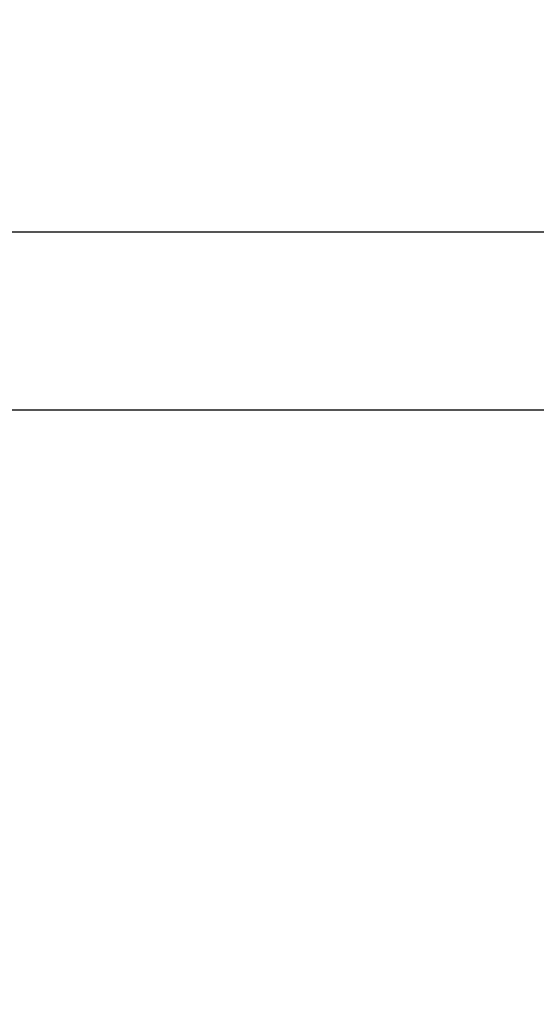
# Model space of a CAD drawing. Header units: inches. Extents: x 5 to 1128, y -85 to 748.
# Tile 39 of 256: x 156.38 to 161.47, y 201.43 to 211.14. Entities that reach past the tile are written whole.
import ezdxf

# ---------------------------------------------------------------- set-up
doc = ezdxf.new("R2010")
doc.units = ezdxf.units.IN
doc.header["$LTSCALE"] = 32
doc.header["$MEASUREMENT"] = 0
doc.layers.add('Dimension (ANSI)', color=7, linetype='Continuous', lineweight=25)
doc.layers.add('Visible (ANSI)', color=7, linetype='Continuous', lineweight=30)
doc.styles.add('Note Text (ANSI)', font='tahoma.ttf')
doc.dimstyles.new('SB Fraction-16 (ANSI)', dxfattribs={"dimscale": 32, "dimtxt": 0.125, "dimasz": 0.098425, "dimexe": 0.125, "dimexo": 0.0625, "dimgap": 0.031496, "dimtad": 0, "dimtih": 1, "dimtoh": 1, "dimdec": 4, "dimrnd": 1e-08, "dimzin": 0, "dimdsep": 46, "dimlunit": 5, "dimtxsty": 'Note Text (ANSI)', "dimcen": 0.09, "dimdle": 0.393701, "dimclrd": 256, "dimclre": 256, "dimclrt": 256, "dimadec": 0, "dimazin": 3, "dimtfac": 0.96, "dimtofl": 0, "dimtmove": 0, "dimatfit": 3, "dimfxl": 1, "dimfrac": 2, "dimtolj": 1, "dimtzin": 12, "dimlwd": -1, "dimlwe": -1, "dimarcsym": 0})

# ---------------------------------------------------------------- blocks, each defined once
blk = doc.blocks.new('*D16')
at = {"layer": 'Defpoints', "color": 0, "transparency": 16777216}
for p in [(170.8073, 474.9837), (79.917, 156.272), (130.8698, 156.272)]:
    blk.add_point(p, dxfattribs=at)
at = {"layer": 'Dimension (ANSI)', "transparency": 16777216}
for p, q in [((168.8073, 474.9837), (75.917, 474.9837)), ((79.917, 471.8341), (79.917, 330.6609)), ((79.917, 159.4216), (79.917, 323.5948)), ((128.8698, 156.272), (75.917, 156.272))]:
    blk.add_line(p, q, dxfattribs=at)
for points in [[(79.3921, 471.8341), (80.4419, 471.8341), (79.917, 474.9837)], [(79.3921, 159.4216), (80.4419, 159.4216), (79.917, 156.272)]]:
    blk.add_solid(points, dxfattribs=at)
at = {"layer": 'Dimension (ANSI)', "transparency": 16777216, "insert": (67.7142, 329.653), "char_height": 4, "attachment_point": 1, "style": 'Note Text (ANSI)'}
blk.add_mtext('\\A1;318 11/16', dxfattribs=at)

msp = doc.modelspace()

# ---------------------------------------------------------------- linework, layer by layer
at = {"layer": 'Visible (ANSI)'}
for p, q in [((171.30726, 209.04617), (155.08065, 209.04617)), ((153.923, 207.29617), (163.39726, 207.29617))]:
    msp.add_line(p, q, dxfattribs=at)

# ---------------------------------------------------------------- dimensions: what is measured, and where the dimension line sits
at = {"layer": 'Dimension (ANSI)'}
dim = msp.add_linear_dim(base=(79.91701, 156.27197), p1=(170.80726, 474.98367), p2=(130.86976, 156.27197), angle=270, dimstyle='SB Fraction-16 (ANSI)', override={"dimgap": 0.031496, "dimdec": 4, "dimtol": 0, "dimlim": 0, "dimtp": 0, "dimtm": 0, "dimtdec": 2, "dimatfit": 1}, dxfattribs=at)
dim.commit()
dim.dimension.update_dxf_attribs({"geometry": '*D16', "text_midpoint": (79.91701, 327.12782), "dimtype": 160})

doc.saveas('drawing.dxf')
